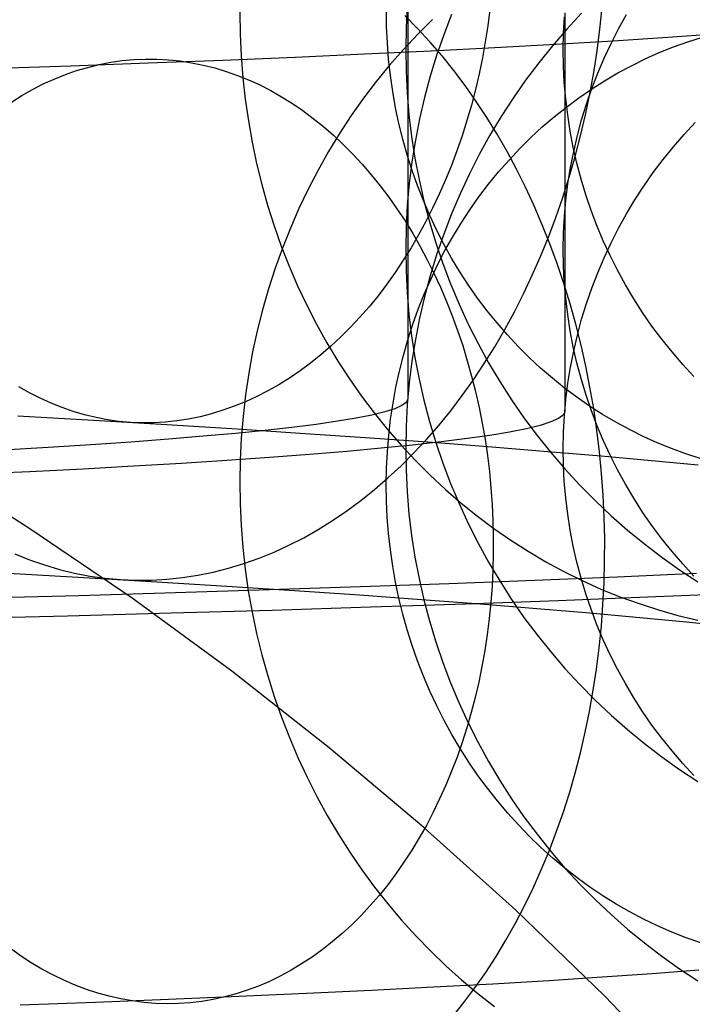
# Model space of a CAD drawing. Header units: millimetres. Extents: x -653 to -103, y 0 to 350.
# Tile 103 of 112: x -199 to -190, y 320 to 333. Entities that reach past the tile are written whole.
import ezdxf

# ---------------------------------------------------------------- set-up
doc = ezdxf.new("R2010")
doc.units = ezdxf.units.MM
doc.layers.add('Level Side Table Ferm Living', color=7, linetype='Continuous', true_color=0x000000)

msp = doc.modelspace()

# ---------------------------------------------------------------- linework, layer by layer
at = {"layer": 'Level Side Table Ferm Living'}
for p, q in [((-193.917, 333.105, 45.963), (-193.932, 332.828, 45.953)), ((-193.912, 333.175, 45.966), (-193.912, 328.108, 177.053)), ((-191.473, 332.806, 13.467), (-191.443, 333.082, 13.454)), ((-196.041, 333.021, 34.913), (-196.038, 332.744, 34.899)), ((-194.179, 332.84, 34.167), (-194.182, 333.048, 34.178)), ((-193.788, 332.817, 207.407), (-193.95, 332.98, 207.251)), ((-193.355, 332.995, 111.6), (-193.454, 332.736, 111.59)), ((-192.868, 333.055, 14.878), (-192.895, 332.849, 14.893)), ((-191.933, 332.755, 45.95), (-191.922, 332.963, 45.958)), ((-191.918, 333.014, 45.96), (-191.918, 327.948, 177.047)), ((-191.704, 333.009, 177.242), (-191.893, 332.805, 177.235)), ((-191.237, 332.812, 111.593), (-191.136, 332.995, 111.6)), ((-194.17, 332.632, 34.154), (-194.179, 332.84, 34.167)), ((-193.932, 332.828, 45.953), (-193.937, 332.551, 45.942)), ((-193.596, 332.931, 189.26), (-193.785, 332.744, 189.178)), ((-192.895, 332.849, 14.893), (-192.927, 332.644, 14.913)), ((-196.038, 332.744, 34.899), (-196.025, 332.467, 34.881)), ((-193.785, 332.744, 189.178), (-193.967, 332.55, 189.099)), ((-193.63, 332.646, 207.558), (-193.788, 332.817, 207.407)), ((-193.454, 332.736, 111.59), (-193.545, 332.474, 111.58)), ((-191.893, 332.805, 177.235), (-192.074, 332.596, 177.226)), ((-191.937, 332.547, 45.942), (-191.933, 332.755, 45.95)), ((-191.509, 332.531, 13.487), (-191.473, 332.806, 13.467)), ((-191.331, 332.627, 111.586), (-191.237, 332.812, 111.593)), ((-190.612, 332.701, 196.485), (-191.304, 332.656, 197.636)), ((-189.961, 332.746, 195.311), (-190.612, 332.701, 196.485)), ((-190.355, 332.647, 190.534), (-190.17, 332.706, 190.609)), ((-194.154, 332.425, 34.138), (-194.17, 332.632, 34.154)), ((-193.476, 332.468, 207.705), (-193.63, 332.646, 207.558)), ((-192.927, 332.644, 14.913), (-192.964, 332.441, 14.937)), ((-192.035, 332.613, 198.761), (-192.806, 332.57, 199.861)), ((-192.074, 332.596, 177.226), (-192.249, 332.38, 177.218)), ((-191.304, 332.656, 197.636), (-192.035, 332.613, 198.761)), ((-191.419, 332.438, 111.579), (-191.331, 332.627, 111.586)), ((-190.718, 332.509, 190.384), (-190.537, 332.581, 190.459)), ((-190.537, 332.581, 190.459), (-190.355, 332.647, 190.534)), ((-196.025, 332.467, 34.881), (-196.004, 332.191, 34.859)), ((-194.459, 332.488, 201.976), (-195.34, 332.449, 202.989)), ((-193.614, 332.529, 200.933), (-194.459, 332.488, 201.976)), ((-193.967, 332.55, 189.099), (-194.142, 332.35, 189.021)), ((-193.937, 332.551, 45.942), (-193.933, 332.273, 45.931)), ((-193.545, 332.474, 111.58), (-193.626, 332.209, 111.57)), ((-192.806, 332.57, 199.861), (-193.614, 332.529, 200.933)), ((-193.327, 332.282, 207.848), (-193.476, 332.468, 207.705)), ((-191.934, 332.339, 45.934), (-191.937, 332.547, 45.942)), ((-191.551, 332.258, 13.513), (-191.509, 332.531, 13.487)), ((-190.896, 332.429, 190.311), (-190.718, 332.509, 190.384)), ((-198.189, 332.339, 205.835), (-199.202, 332.305, 206.715)), ((-197.206, 332.375, 204.919), (-198.189, 332.339, 205.835)), ((-197.972, 332.322, 203.201), (-197.827, 332.358, 203.347)), ((-197.827, 332.358, 203.347), (-197.682, 332.386, 203.493)), ((-197.682, 332.386, 203.493), (-197.536, 332.407, 203.64)), ((-197.536, 332.407, 203.64), (-197.389, 332.42, 203.788)), ((-197.389, 332.42, 203.788), (-197.242, 332.427, 203.935)), ((-197.242, 332.427, 203.935), (-197.095, 332.426, 204.082)), ((-196.256, 332.411, 203.97), (-197.206, 332.375, 204.919)), ((-197.095, 332.426, 204.082), (-196.948, 332.418, 204.229)), ((-196.948, 332.418, 204.229), (-196.801, 332.403, 204.376)), ((-196.801, 332.403, 204.376), (-196.654, 332.381, 204.522)), ((-196.654, 332.381, 204.522), (-196.507, 332.351, 204.667)), ((-196.507, 332.351, 204.667), (-196.362, 332.315, 204.812)), ((-195.34, 332.449, 202.989), (-196.256, 332.411, 203.97)), ((-194.142, 332.35, 189.021), (-194.311, 332.143, 188.946)), ((-194.131, 332.219, 34.119), (-194.154, 332.425, 34.138)), ((-192.964, 332.441, 14.937), (-193.006, 332.239, 14.967)), ((-192.249, 332.38, 177.218), (-192.416, 332.158, 177.209)), ((-191.924, 332.131, 45.926), (-191.934, 332.339, 45.934)), ((-191.5, 332.247, 111.571), (-191.419, 332.438, 111.579)), ((-191.243, 332.251, 190.166), (-191.071, 332.343, 190.238)), ((-191.071, 332.343, 190.238), (-190.896, 332.429, 190.311)), ((-198.398, 332.174, 202.769), (-198.257, 332.231, 202.912)), ((-198.257, 332.231, 202.912), (-198.115, 332.28, 203.056)), ((-198.115, 332.28, 203.056), (-197.972, 332.322, 203.201)), ((-196.362, 332.315, 204.812), (-196.217, 332.271, 204.955)), ((-196.217, 332.271, 204.955), (-196.073, 332.22, 205.097)), ((-196.073, 332.22, 205.097), (-195.931, 332.162, 205.237)), ((-194.101, 332.014, 34.098), (-194.131, 332.219, 34.119)), ((-193.933, 332.273, 45.931), (-193.919, 331.996, 45.92)), ((-193.626, 332.209, 111.57), (-193.698, 331.941, 111.56)), ((-193.182, 332.09, 207.985), (-193.327, 332.282, 207.848)), ((-193.006, 332.239, 14.967), (-193.053, 332.039, 15.002)), ((-191.601, 331.987, 13.546), (-191.551, 332.258, 13.513)), ((-191.575, 332.052, 111.564), (-191.5, 332.247, 111.571)), ((-191.412, 332.152, 190.095), (-191.243, 332.251, 190.166)), ((-198.674, 332.041, 202.487), (-198.537, 332.111, 202.627)), ((-198.537, 332.111, 202.627), (-198.398, 332.174, 202.769)), ((-196.004, 332.191, 34.859), (-195.974, 331.916, 34.835)), ((-195.931, 332.162, 205.237), (-195.79, 332.098, 205.376)), ((-195.79, 332.098, 205.376), (-195.65, 332.026, 205.513)), ((-194.311, 332.143, 188.946), (-194.474, 331.929, 188.874)), ((-193.041, 331.89, 208.118), (-193.182, 332.09, 207.985)), ((-192.416, 332.158, 177.209), (-192.575, 331.93, 177.201)), ((-191.906, 331.923, 45.918), (-191.924, 332.131, 45.926)), ((-191.578, 332.046, 190.026), (-191.412, 332.152, 190.095)), ((-198.942, 331.88, 202.212), (-198.809, 331.964, 202.349)), ((-198.809, 331.964, 202.349), (-198.674, 332.041, 202.487)), ((-195.65, 332.026, 205.513), (-195.512, 331.948, 205.648)), ((-194.065, 331.81, 34.074), (-194.101, 332.014, 34.098)), ((-193.919, 331.996, 45.92), (-193.896, 331.72, 45.91)), ((-193.053, 332.039, 15.002), (-193.104, 331.841, 15.042)), ((-191.74, 331.935, 189.957), (-191.578, 332.046, 190.026)), ((-191.656, 331.718, 13.586), (-191.601, 331.987, 13.546)), ((-191.643, 331.856, 111.556), (-191.575, 332.052, 111.564)), ((-195.974, 331.916, 34.835), (-195.934, 331.642, 34.806)), ((-195.512, 331.948, 205.648), (-195.376, 331.863, 205.781)), ((-195.376, 331.863, 205.781), (-195.242, 331.772, 205.911)), ((-194.474, 331.929, 188.874), (-194.629, 331.71, 188.804)), ((-193.698, 331.941, 111.56), (-193.761, 331.67, 111.549)), ((-193.104, 331.841, 15.042), (-193.161, 331.646, 15.087)), ((-192.906, 331.684, 208.246), (-193.041, 331.89, 208.118)), ((-192.575, 331.93, 177.201), (-192.726, 331.697, 177.192)), ((-191.881, 331.717, 45.91), (-191.906, 331.923, 45.918)), ((-191.898, 331.817, 189.89), (-191.74, 331.935, 189.957)), ((-191.704, 331.657, 111.549), (-191.643, 331.856, 111.556)), ((-195.242, 331.772, 205.911), (-195.11, 331.674, 206.039)), ((-194.629, 331.71, 188.804), (-194.777, 331.484, 188.737)), ((-194.023, 331.608, 34.047), (-194.065, 331.81, 34.074)), ((-193.896, 331.72, 45.91), (-193.863, 331.444, 45.899)), ((-192.053, 331.694, 189.824), (-191.898, 331.817, 189.89)), ((-191.849, 331.511, 45.902), (-191.881, 331.717, 45.91)), ((-191.719, 331.451, 13.633), (-191.656, 331.718, 13.586)), ((-195.934, 331.642, 34.806), (-195.886, 331.371, 34.774)), ((-195.11, 331.674, 206.039), (-194.981, 331.57, 206.165)), ((-193.974, 331.408, 34.019), (-194.023, 331.608, 34.047)), ((-193.761, 331.67, 111.549), (-193.814, 331.398, 111.539)), ((-193.161, 331.646, 15.087), (-193.222, 331.453, 15.137)), ((-192.775, 331.472, 208.368), (-192.906, 331.684, 208.246)), ((-192.726, 331.697, 177.192), (-192.869, 331.459, 177.182)), ((-192.203, 331.565, 189.76), (-192.053, 331.694, 189.824)), ((-191.758, 331.456, 111.541), (-191.704, 331.657, 111.549)), ((-190.404, 331.471, 177.183), (-190.262, 331.623, 177.189)), ((-194.981, 331.57, 206.165), (-194.854, 331.459, 206.288)), ((-194.777, 331.484, 188.737), (-194.917, 331.254, 188.672)), ((-194.854, 331.459, 206.288), (-194.729, 331.343, 206.408)), ((-193.222, 331.453, 15.137), (-193.287, 331.263, 15.191)), ((-192.869, 331.459, 177.182), (-193.003, 331.217, 177.173)), ((-192.65, 331.253, 208.485), (-192.775, 331.472, 208.368)), ((-192.348, 331.43, 189.697), (-192.203, 331.565, 189.76)), ((-191.81, 331.307, 45.894), (-191.849, 331.511, 45.902)), ((-191.805, 331.253, 111.533), (-191.758, 331.456, 111.541)), ((-191.788, 331.188, 13.686), (-191.719, 331.451, 13.633)), ((-190.54, 331.314, 177.177), (-190.404, 331.471, 177.183)), ((-195.886, 331.371, 34.774), (-195.829, 331.101, 34.739)), ((-194.729, 331.343, 206.408), (-194.608, 331.22, 206.525)), ((-193.918, 331.21, 33.987), (-193.974, 331.408, 34.019)), ((-193.863, 331.444, 45.899), (-193.82, 331.17, 45.888)), ((-193.814, 331.398, 111.539), (-193.858, 331.124, 111.528)), ((-192.49, 331.29, 189.635), (-192.348, 331.43, 189.697)), ((-194.917, 331.254, 188.672), (-195.05, 331.018, 188.61)), ((-194.608, 331.22, 206.525), (-194.489, 331.092, 206.638)), ((-193.856, 331.014, 33.954), (-193.918, 331.21, 33.987)), ((-193.287, 331.263, 15.191), (-193.358, 331.076, 15.25)), ((-193.003, 331.217, 177.173), (-193.129, 330.969, 177.164)), ((-192.53, 331.029, 208.597), (-192.65, 331.253, 208.485)), ((-192.626, 331.145, 189.575), (-192.49, 331.29, 189.635)), ((-191.845, 331.049, 111.525), (-191.805, 331.253, 111.533)), ((-191.764, 331.104, 45.886), (-191.81, 331.307, 45.894)), ((-190.671, 331.152, 177.171), (-190.54, 331.314, 177.177)), ((-195.829, 331.101, 34.739), (-195.764, 330.834, 34.701)), ((-194.489, 331.092, 206.638), (-194.374, 330.958, 206.748)), ((-193.858, 331.124, 111.528), (-193.892, 330.849, 111.517)), ((-193.82, 331.17, 45.888), (-193.768, 330.898, 45.878)), ((-193.358, 331.076, 15.25), (-193.432, 330.892, 15.314)), ((-192.758, 330.994, 189.517), (-192.626, 331.145, 189.575)), ((-191.863, 330.927, 13.746), (-191.788, 331.188, 13.686)), ((-191.711, 330.902, 45.878), (-191.764, 331.104, 45.886)), ((-190.796, 330.985, 177.164), (-190.671, 331.152, 177.171)), ((-195.05, 331.018, 188.61), (-195.175, 330.777, 188.552)), ((-194.374, 330.958, 206.748), (-194.262, 330.819, 206.855)), ((-193.787, 330.82, 33.917), (-193.856, 331.014, 33.954)), ((-193.129, 330.969, 177.164), (-193.246, 330.718, 177.154)), ((-192.885, 330.839, 189.461), (-192.758, 330.994, 189.517)), ((-192.416, 330.799, 208.702), (-192.53, 331.029, 208.597)), ((-191.878, 330.843, 111.517), (-191.845, 331.049, 111.525)), ((-190.915, 330.815, 177.158), (-190.796, 330.985, 177.164)), ((-195.764, 330.834, 34.701), (-195.69, 330.57, 34.659)), ((-193.892, 330.849, 111.517), (-193.917, 330.572, 111.507)), ((-193.768, 330.898, 45.878), (-193.706, 330.627, 45.867)), ((-193.432, 330.892, 15.314), (-193.511, 330.712, 15.382)), ((-193.007, 330.679, 189.407), (-192.885, 330.839, 189.461)), ((-191.944, 330.67, 13.812), (-191.863, 330.927, 13.746)), ((-191.904, 330.637, 111.509), (-191.878, 330.843, 111.517)), ((-191.651, 330.703, 45.87), (-191.711, 330.902, 45.878)), ((-195.175, 330.777, 188.552), (-195.292, 330.531, 188.496)), ((-194.262, 330.819, 206.855), (-194.153, 330.675, 206.959)), ((-193.713, 330.63, 33.879), (-193.787, 330.82, 33.917)), ((-193.511, 330.712, 15.382), (-193.595, 330.536, 15.455)), ((-193.246, 330.718, 177.154), (-193.355, 330.462, 177.144)), ((-192.307, 330.564, 208.802), (-192.416, 330.799, 208.702)), ((-191.584, 330.506, 45.863), (-191.651, 330.703, 45.87)), ((-191.029, 330.64, 177.151), (-190.915, 330.815, 177.158)), ((-194.153, 330.675, 206.959), (-194.048, 330.525, 207.058)), ((-193.632, 330.442, 33.838), (-193.713, 330.63, 33.879)), ((-193.706, 330.627, 45.867), (-193.636, 330.359, 45.857)), ((-193.123, 330.514, 189.354), (-193.007, 330.679, 189.407)), ((-192.032, 330.417, 13.884), (-191.944, 330.67, 13.812)), ((-191.922, 330.429, 111.501), (-191.904, 330.637, 111.509)), ((-191.136, 330.461, 177.144), (-191.029, 330.64, 177.151)), ((-195.69, 330.57, 34.659), (-195.607, 330.309, 34.614)), ((-195.292, 330.531, 188.496), (-195.401, 330.282, 188.443)), ((-194.048, 330.525, 207.058), (-193.946, 330.371, 207.154)), ((-193.917, 330.572, 111.507), (-193.932, 330.295, 111.496)), ((-193.595, 330.536, 15.455), (-193.682, 330.363, 15.533)), ((-193.355, 330.462, 177.144), (-193.454, 330.203, 177.134)), ((-193.234, 330.345, 189.304), (-193.123, 330.514, 189.354)), ((-192.203, 330.324, 208.896), (-192.307, 330.564, 208.802)), ((-191.51, 330.312, 45.855), (-191.584, 330.506, 45.863)), ((-191.237, 330.279, 177.137), (-191.136, 330.461, 177.144)), ((-193.946, 330.371, 207.154), (-193.848, 330.211, 207.246)), ((-193.682, 330.363, 15.533), (-193.774, 330.195, 15.614)), ((-193.636, 330.359, 45.857), (-193.555, 330.093, 45.847)), ((-193.545, 330.258, 33.795), (-193.632, 330.442, 33.838)), ((-193.339, 330.172, 189.255), (-193.234, 330.345, 189.304)), ((-192.126, 330.167, 13.963), (-192.032, 330.417, 13.884)), ((-191.933, 330.222, 111.493), (-191.922, 330.429, 111.501)), ((-195.607, 330.309, 34.614), (-195.516, 330.051, 34.566)), ((-195.401, 330.282, 188.443), (-195.502, 330.028, 188.393)), ((-193.932, 330.295, 111.496), (-193.937, 330.018, 111.485)), ((-193.848, 330.211, 207.246), (-193.754, 330.047, 207.333)), ((-193.452, 330.077, 33.75), (-193.545, 330.258, 33.795)), ((-193.454, 330.203, 177.134), (-193.545, 329.941, 177.124)), ((-192.106, 330.079, 208.984), (-192.203, 330.324, 208.896)), ((-191.937, 330.014, 111.485), (-191.933, 330.222, 111.493)), ((-191.43, 330.12, 45.848), (-191.51, 330.312, 45.855)), ((-191.331, 330.094, 177.13), (-191.237, 330.279, 177.137)), ((-193.774, 330.195, 15.614), (-193.869, 330.031, 15.7)), ((-193.555, 330.093, 45.847), (-193.466, 329.83, 45.837)), ((-193.354, 329.9, 33.702), (-193.452, 330.077, 33.75)), ((-193.439, 329.995, 189.209), (-193.339, 330.172, 189.255)), ((-192.225, 329.922, 14.048), (-192.126, 330.167, 13.963)), ((-192.015, 329.83, 209.066), (-192.106, 330.079, 208.984)), ((-191.342, 329.931, 45.841), (-191.43, 330.12, 45.848)), ((-191.419, 329.905, 177.122), (-191.331, 330.094, 177.13)), ((-195.502, 330.028, 188.393), (-195.594, 329.77, 188.346)), ((-195.516, 330.051, 34.566), (-195.416, 329.797, 34.514)), ((-193.869, 330.031, 15.7), (-193.969, 329.872, 15.79)), ((-193.937, 330.018, 111.485), (-193.933, 329.74, 111.475)), ((-193.754, 330.047, 207.333), (-193.664, 329.879, 207.417)), ((-193.533, 329.814, 189.165), (-193.439, 329.995, 189.209)), ((-191.934, 329.805, 111.477), (-191.937, 330.014, 111.485)), ((-193.969, 329.872, 15.79), (-194.072, 329.717, 15.884)), ((-193.664, 329.879, 207.417), (-193.579, 329.707, 207.496)), ((-193.545, 329.941, 177.124), (-193.626, 329.676, 177.114)), ((-193.466, 329.83, 45.837), (-193.368, 329.571, 45.827)), ((-193.25, 329.726, 33.653), (-193.354, 329.9, 33.702)), ((-192.33, 329.682, 14.14), (-192.225, 329.922, 14.048)), ((-191.93, 329.577, 209.141), (-192.015, 329.83, 209.066)), ((-191.5, 329.714, 177.115), (-191.419, 329.905, 177.122)), ((-191.249, 329.745, 45.833), (-191.342, 329.931, 45.841)), ((-195.594, 329.77, 188.346), (-195.679, 329.509, 188.303)), ((-195.416, 329.797, 34.514), (-195.309, 329.547, 34.46)), ((-194.072, 329.717, 15.884), (-194.178, 329.567, 15.981)), ((-193.933, 329.74, 111.475), (-193.919, 329.463, 111.464)), ((-193.62, 329.63, 189.123), (-193.533, 329.814, 189.165)), ((-193.579, 329.707, 207.496), (-193.497, 329.53, 207.571)), ((-193.14, 329.557, 33.602), (-193.25, 329.726, 33.653)), ((-191.924, 329.598, 111.469), (-191.934, 329.805, 111.477)), ((-191.575, 329.519, 177.108), (-191.5, 329.714, 177.115)), ((-191.149, 329.562, 45.826), (-191.249, 329.745, 45.833)), ((-193.702, 329.443, 189.083), (-193.62, 329.63, 189.123)), ((-193.626, 329.676, 177.114), (-193.698, 329.408, 177.103)), ((-192.442, 329.447, 14.237), (-192.33, 329.682, 14.14)), ((-191.851, 329.32, 209.211), (-191.93, 329.577, 209.141)), ((-191.906, 329.39, 111.461), (-191.924, 329.598, 111.469)), ((-195.679, 329.509, 188.303), (-195.754, 329.245, 188.263)), ((-195.309, 329.547, 34.46), (-195.193, 329.301, 34.403)), ((-194.178, 329.567, 15.981), (-194.288, 329.422, 16.083)), ((-193.919, 329.463, 111.464), (-193.896, 329.187, 111.453)), ((-193.497, 329.53, 207.571), (-193.419, 329.35, 207.642)), ((-193.368, 329.571, 45.827), (-193.26, 329.315, 45.817)), ((-193.024, 329.392, 33.548), (-193.14, 329.557, 33.602)), ((-191.643, 329.323, 177.1), (-191.575, 329.519, 177.108)), ((-191.042, 329.383, 45.819), (-191.149, 329.562, 45.826)), ((-194.288, 329.422, 16.083), (-194.402, 329.283, 16.188)), ((-193.778, 329.253, 189.046), (-193.702, 329.443, 189.083)), ((-193.698, 329.408, 177.103), (-193.761, 329.137, 177.093)), ((-193.419, 329.35, 207.642), (-193.346, 329.167, 207.708)), ((-192.903, 329.232, 33.493), (-193.024, 329.392, 33.548)), ((-192.558, 329.217, 14.34), (-192.442, 329.447, 14.237)), ((-191.881, 329.184, 111.453), (-191.906, 329.39, 111.461)), ((-190.93, 329.208, 45.813), (-191.042, 329.383, 45.819)), ((-195.754, 329.245, 188.263), (-195.821, 328.978, 188.226)), ((-195.193, 329.301, 34.403), (-195.069, 329.06, 34.342)), ((-194.402, 329.283, 16.188), (-194.518, 329.149, 16.297)), ((-193.847, 329.059, 189.011), (-193.778, 329.253, 189.046)), ((-193.26, 329.315, 45.817), (-193.144, 329.063, 45.807)), ((-192.777, 329.076, 33.436), (-192.903, 329.232, 33.493)), ((-192.68, 328.993, 14.449), (-192.558, 329.217, 14.34)), ((-191.778, 329.059, 209.273), (-191.851, 329.32, 209.211)), ((-191.704, 329.124, 177.092), (-191.643, 329.323, 177.1)), ((-190.811, 329.037, 45.806), (-190.93, 329.208, 45.813)), ((-194.518, 329.149, 16.297), (-194.638, 329.021, 16.409)), ((-193.896, 329.187, 111.453), (-193.863, 328.911, 111.443)), ((-193.761, 329.137, 177.093), (-193.814, 328.865, 177.082)), ((-193.346, 329.167, 207.708), (-193.278, 328.98, 207.769)), ((-192.646, 328.925, 33.377), (-192.777, 329.076, 33.436)), ((-191.849, 328.978, 111.445), (-191.881, 329.184, 111.453)), ((-191.758, 328.923, 177.084), (-191.704, 329.124, 177.092)), ((-195.821, 328.978, 188.226), (-195.88, 328.708, 188.192)), ((-195.069, 329.06, 34.342), (-194.938, 328.823, 34.279)), ((-194.638, 329.021, 16.409), (-194.761, 328.898, 16.524)), ((-193.91, 328.864, 188.979), (-193.847, 329.059, 189.011)), ((-193.278, 328.98, 207.769), (-193.214, 328.79, 207.826)), ((-193.144, 329.063, 45.807), (-193.019, 328.815, 45.797)), ((-192.808, 328.774, 14.563), (-192.68, 328.993, 14.449)), ((-191.81, 328.774, 111.437), (-191.849, 328.978, 111.445)), ((-191.711, 328.795, 209.33), (-191.778, 329.059, 209.273)), ((-190.687, 328.87, 45.8), (-190.811, 329.037, 45.806)), ((-194.761, 328.898, 16.524), (-194.886, 328.781, 16.643)), ((-193.967, 328.665, 188.948), (-193.91, 328.864, 188.979)), ((-193.863, 328.911, 111.443), (-193.82, 328.637, 111.432)), ((-193.814, 328.865, 177.082), (-193.858, 328.591, 177.072)), ((-192.511, 328.779, 33.316), (-192.646, 328.925, 33.377)), ((-191.805, 328.72, 177.077), (-191.758, 328.923, 177.084)), ((-190.557, 328.708, 45.793), (-190.687, 328.87, 45.8)), ((-195.88, 328.708, 188.192), (-195.929, 328.437, 188.162)), ((-194.886, 328.781, 16.643), (-195.014, 328.671, 16.764)), ((-194.938, 328.823, 34.279), (-194.799, 328.592, 34.213)), ((-193.214, 328.79, 207.826), (-193.155, 328.597, 207.877)), ((-193.019, 328.815, 45.797), (-192.886, 328.572, 45.788)), ((-192.94, 328.561, 14.683), (-192.808, 328.774, 14.563)), ((-192.37, 328.639, 33.254), (-192.511, 328.779, 33.316)), ((-191.845, 328.516, 177.069), (-191.805, 328.72, 177.077)), ((-191.764, 328.571, 111.429), (-191.81, 328.774, 111.437)), ((-191.651, 328.529, 209.379), (-191.711, 328.795, 209.33)), ((-190.421, 328.55, 45.787), (-190.557, 328.708, 45.793)), ((-195.014, 328.671, 16.764), (-195.145, 328.566, 16.889)), ((-194.799, 328.592, 34.213), (-194.652, 328.367, 34.145)), ((-194.017, 328.465, 188.921), (-193.967, 328.665, 188.948)), ((-193.858, 328.591, 177.072), (-193.892, 328.316, 177.061)), ((-193.82, 328.637, 111.432), (-193.768, 328.364, 111.421)), ((-193.155, 328.597, 207.877), (-193.1, 328.402, 207.925)), ((-192.225, 328.504, 33.19), (-192.37, 328.639, 33.254)), ((-195.277, 328.468, 17.016), (-195.412, 328.376, 17.145)), ((-195.145, 328.566, 16.889), (-195.277, 328.468, 17.016)), ((-194.061, 328.263, 188.896), (-194.017, 328.465, 188.921)), ((-193.077, 328.355, 14.808), (-192.94, 328.561, 14.683)), ((-192.886, 328.572, 45.788), (-192.744, 328.333, 45.779)), ((-192.076, 328.374, 33.125), (-192.225, 328.504, 33.19)), ((-191.878, 328.31, 177.061), (-191.845, 328.516, 177.069)), ((-191.711, 328.369, 111.422), (-191.764, 328.571, 111.429)), ((-191.598, 328.26, 209.422), (-191.651, 328.529, 209.379)), ((-190.28, 328.397, 45.781), (-190.421, 328.55, 45.787)), ((-195.929, 328.437, 188.162), (-195.97, 328.163, 188.136)), ((-195.412, 328.376, 17.145), (-195.549, 328.291, 17.277)), ((-194.652, 328.367, 34.145), (-194.498, 328.147, 34.073)), ((-193.768, 328.364, 111.421), (-193.706, 328.094, 111.411)), ((-193.22, 328.155, 14.938), (-193.077, 328.355, 14.808)), ((-193.1, 328.402, 207.925), (-193.05, 328.204, 207.967)), ((-192.744, 328.333, 45.779), (-192.594, 328.1, 45.77)), ((-191.922, 328.25, 33.058), (-192.076, 328.374, 33.125)), ((-191.651, 328.17, 111.414), (-191.711, 328.369, 111.422)), ((-198.712, 328.19, 20.436), (-198.847, 328.267, 20.575)), ((-195.688, 328.213, 17.411), (-195.828, 328.141, 17.547)), ((-195.549, 328.291, 17.277), (-195.688, 328.213, 17.411)), ((-194.098, 328.059, 188.873), (-194.061, 328.263, 188.896)), ((-193.892, 328.316, 177.061), (-193.917, 328.039, 177.05)), ((-193.05, 328.204, 207.967), (-193.005, 328.004, 208.004)), ((-191.764, 328.132, 32.99), (-191.922, 328.25, 33.058)), ((-191.904, 328.104, 177.053), (-191.878, 328.31, 177.061)), ((-191.551, 327.988, 209.459), (-191.598, 328.26, 209.422)), ((-198.576, 328.12, 20.295), (-198.712, 328.19, 20.436)), ((-198.437, 328.058, 20.153), (-198.576, 328.12, 20.295)), ((-195.97, 328.076, 17.685), (-196.113, 328.018, 17.825)), ((-195.97, 328.163, 188.136), (-196.002, 327.889, 188.112)), ((-195.828, 328.141, 17.547), (-195.97, 328.076, 17.685)), ((-194.498, 328.147, 34.073), (-194.337, 327.933, 34)), ((-193.912, 328.108, 177.053), (-193.93, 328.068, 178.1)), ((-193.706, 328.094, 111.411), (-193.636, 327.826, 111.401)), ((-193.366, 327.962, 15.074), (-193.22, 328.155, 14.938)), ((-192.594, 328.1, 45.77), (-192.436, 327.871, 45.761)), ((-191.922, 327.896, 177.045), (-191.904, 328.104, 177.053)), ((-191.603, 328.021, 32.921), (-191.764, 328.132, 32.99)), ((-191.584, 327.973, 111.406), (-191.651, 328.17, 111.414)), ((-198.297, 328.002, 20.009), (-198.437, 328.058, 20.153)), ((-198.156, 327.953, 19.865), (-198.297, 328.002, 20.009)), ((-198.013, 327.911, 19.719), (-198.156, 327.953, 19.865)), ((-196.257, 327.967, 17.966), (-196.402, 327.922, 18.109)), ((-196.113, 328.018, 17.825), (-196.257, 327.967, 17.966)), ((-194.076, 327.987, 180.189), (-194.204, 327.947, 181.229)), ((-194.129, 327.854, 188.853), (-194.098, 328.059, 188.873)), ((-193.985, 328.028, 179.146), (-194.076, 327.987, 180.189)), ((-193.93, 328.068, 178.1), (-193.985, 328.028, 179.146)), ((-193.917, 328.039, 177.05), (-193.932, 327.762, 177.04)), ((-193.518, 327.776, 15.214), (-193.366, 327.962, 15.074)), ((-193.005, 328.004, 208.004), (-192.965, 327.802, 208.036)), ((-191.438, 327.915, 32.851), (-191.603, 328.021, 32.921)), ((-191.51, 327.778, 111.399), (-191.584, 327.973, 111.406)), ((-191.511, 327.715, 209.488), (-191.551, 327.988, 209.459)), ((-198.859, 327.896, 17.777), (-197.899, 327.842, 18.672)), ((-197.868, 327.876, 19.573), (-198.013, 327.911, 19.719)), ((-197.899, 327.842, 18.672), (-196.971, 327.786, 19.599)), ((-197.723, 327.848, 19.426), (-197.868, 327.876, 19.573)), ((-197.577, 327.827, 19.279), (-197.723, 327.848, 19.426)), ((-197.431, 327.814, 19.132), (-197.577, 327.827, 19.279)), ((-196.842, 327.833, 18.543), (-196.989, 327.817, 18.69)), ((-196.695, 327.856, 18.398), (-196.842, 327.833, 18.543)), ((-196.548, 327.885, 18.253), (-196.695, 327.856, 18.398)), ((-196.402, 327.922, 18.109), (-196.548, 327.885, 18.253)), ((-196.002, 327.889, 188.112), (-196.025, 327.613, 188.093)), ((-194.804, 327.828, 184.311), (-195.075, 327.789, 185.323)), ((-194.568, 327.867, 183.291), (-194.804, 327.828, 184.311)), ((-194.368, 327.907, 182.263), (-194.568, 327.867, 183.291)), ((-194.204, 327.947, 181.229), (-194.368, 327.907, 182.263)), ((-194.337, 327.933, 34), (-194.169, 327.725, 33.923)), ((-194.153, 327.648, 188.836), (-194.129, 327.854, 188.853)), ((-193.636, 327.826, 111.401), (-193.555, 327.56, 111.39)), ((-192.436, 327.871, 45.761), (-192.27, 327.649, 45.752)), ((-191.996, 327.862, 179.279), (-192.093, 327.819, 180.391)), ((-191.938, 327.905, 178.163), (-191.996, 327.862, 179.279)), ((-191.918, 327.948, 177.047), (-191.938, 327.905, 178.163)), ((-191.933, 327.689, 177.037), (-191.922, 327.896, 177.045)), ((-191.269, 327.815, 32.779), (-191.438, 327.915, 32.851)), ((-197.284, 327.808, 18.984), (-197.431, 327.814, 19.132)), ((-197.137, 327.809, 18.837), (-197.284, 327.808, 18.984)), ((-196.989, 327.817, 18.69), (-197.137, 327.809, 18.837)), ((-196.971, 327.786, 19.599), (-196.076, 327.731, 20.559)), ((-195.722, 327.712, 187.315), (-196.098, 327.674, 188.292)), ((-196.076, 327.731, 20.559), (-195.215, 327.674, 21.549)), ((-195.381, 327.75, 186.325), (-195.722, 327.712, 187.315)), ((-195.075, 327.789, 185.323), (-195.381, 327.75, 186.325)), ((-194.169, 327.725, 33.923), (-193.995, 327.524, 33.845)), ((-193.932, 327.762, 177.04), (-193.937, 327.485, 177.029)), ((-193.673, 327.598, 15.359), (-193.518, 327.776, 15.214)), ((-192.965, 327.802, 208.036), (-192.93, 327.599, 208.064)), ((-192.405, 327.733, 182.603), (-192.618, 327.691, 183.699)), ((-192.23, 327.776, 181.5), (-192.405, 327.733, 182.603)), ((-192.093, 327.819, 180.391), (-192.23, 327.776, 181.5)), ((-191.477, 327.441, 209.511), (-191.511, 327.715, 209.488)), ((-191.43, 327.587, 111.391), (-191.51, 327.778, 111.399)), ((-191.098, 327.722, 32.707), (-191.269, 327.815, 32.779)), ((-190.923, 327.636, 32.634), (-191.098, 327.722, 32.707)), ((-196.95, 327.6, 190.206), (-197.426, 327.564, 191.139)), ((-196.507, 327.637, 189.256), (-196.95, 327.6, 190.206)), ((-196.098, 327.674, 188.292), (-196.507, 327.637, 189.256)), ((-196.025, 327.613, 188.093), (-196.039, 327.336, 188.076)), ((-195.215, 327.674, 21.549), (-194.389, 327.618, 22.568)), ((-194.389, 327.618, 22.568), (-193.599, 327.561, 23.616)), ((-194.17, 327.441, 188.821), (-194.153, 327.648, 188.836)), ((-193.833, 327.427, 15.509), (-193.673, 327.598, 15.359)), ((-193.158, 327.607, 185.866), (-193.485, 327.566, 186.934)), ((-192.869, 327.649, 184.787), (-193.158, 327.607, 185.866)), ((-192.93, 327.599, 208.064), (-192.9, 327.394, 208.086)), ((-192.618, 327.691, 183.699), (-192.869, 327.649, 184.787)), ((-192.27, 327.649, 45.752), (-192.097, 327.432, 45.744)), ((-191.937, 327.48, 177.029), (-191.933, 327.689, 177.037)), ((-191.342, 327.397, 111.384), (-191.43, 327.587, 111.391)), ((-190.745, 327.556, 32.56), (-190.923, 327.636, 32.634)), ((-198.474, 327.494, 192.952), (-199.045, 327.46, 193.831)), ((-197.934, 327.529, 192.055), (-198.474, 327.494, 192.952)), ((-197.426, 327.564, 191.139), (-197.934, 327.529, 192.055)), ((-194.25, 327.485, 189.032), (-194.686, 327.445, 190.061)), ((-193.849, 327.525, 187.99), (-194.25, 327.485, 189.032)), ((-193.995, 327.524, 33.845), (-193.813, 327.33, 33.764)), ((-193.937, 327.485, 177.029), (-193.933, 327.207, 177.018)), ((-193.485, 327.566, 186.934), (-193.849, 327.525, 187.99)), ((-193.599, 327.561, 23.616), (-192.846, 327.504, 24.691)), ((-193.555, 327.56, 111.39), (-193.466, 327.297, 111.38)), ((-192.846, 327.504, 24.691), (-192.132, 327.446, 25.791)), ((-191.934, 327.272, 177.021), (-191.937, 327.48, 177.029)), ((-190.565, 327.482, 32.485), (-190.745, 327.556, 32.56)), ((-190.383, 327.416, 32.409), (-190.565, 327.482, 32.485)), ((-196.208, 327.33, 193.045), (-196.783, 327.293, 194.002)), ((-195.666, 327.368, 192.068), (-196.208, 327.33, 193.045)), ((-196.039, 327.336, 188.076), (-196.044, 327.058, 188.064)), ((-195.159, 327.406, 191.073), (-195.666, 327.368, 192.068)), ((-194.686, 327.445, 190.061), (-195.159, 327.406, 191.073)), ((-194.18, 327.234, 188.809), (-194.17, 327.441, 188.821)), ((-193.996, 327.263, 15.662), (-193.833, 327.427, 15.509)), ((-193.813, 327.33, 33.764), (-193.626, 327.142, 33.681)), ((-192.9, 327.394, 208.086), (-192.875, 327.188, 208.103)), ((-192.132, 327.446, 25.791), (-191.456, 327.389, 26.915)), ((-192.097, 327.432, 45.744), (-191.916, 327.222, 45.736)), ((-191.451, 327.165, 209.527), (-191.477, 327.441, 209.511)), ((-191.456, 327.389, 26.915), (-190.819, 327.331, 28.063)), ((-191.249, 327.212, 111.377), (-191.342, 327.397, 111.384)), ((-190.819, 327.331, 28.063), (-190.224, 327.274, 29.232)), ((-190.198, 327.357, 32.334), (-190.383, 327.416, 32.409)), ((-198.709, 326.464, 223), (-200.037, 327.303, 223)), ((-198.709, 326.464, 225), (-200.037, 327.303, 225)), ((-198.709, 326.464, 224), (-200.037, 327.303, 224)), ((-198.033, 327.221, 195.853), (-198.706, 327.187, 196.745)), ((-197.392, 327.257, 194.938), (-198.033, 327.221, 195.853)), ((-196.783, 327.293, 194.002), (-197.392, 327.257, 194.938)), ((-194.184, 327.026, 188.799), (-194.18, 327.234, 188.809)), ((-194.164, 327.108, 15.82), (-193.996, 327.263, 15.662)), ((-193.933, 327.207, 177.018), (-193.919, 326.93, 177.007)), ((-193.466, 327.297, 111.38), (-193.368, 327.038, 111.37)), ((-191.924, 327.064, 177.013), (-191.934, 327.272, 177.021)), ((-191.916, 327.222, 45.736), (-191.728, 327.017, 45.728)), ((-191.149, 327.029, 111.37), (-191.249, 327.212, 111.377)), ((-198.706, 327.187, 196.745), (-199.409, 327.153, 197.613)), ((-194.334, 326.96, 15.982), (-194.164, 327.108, 15.82)), ((-193.626, 327.142, 33.681), (-193.433, 326.962, 33.596)), ((-192.875, 327.188, 208.103), (-192.855, 326.981, 208.115)), ((-191.431, 326.888, 209.537), (-191.451, 327.165, 209.527)), ((-196.044, 327.058, 188.064), (-196.04, 326.781, 188.054)), ((-194.508, 326.821, 16.148), (-194.334, 326.96, 15.982)), ((-194.181, 326.817, 188.792), (-194.184, 327.026, 188.799)), ((-193.433, 326.962, 33.596), (-193.233, 326.789, 33.509)), ((-193.368, 327.038, 111.37), (-193.26, 326.782, 111.36)), ((-192.855, 326.981, 208.115), (-192.84, 326.773, 208.122)), ((-191.906, 326.857, 177.005), (-191.924, 327.064, 177.013)), ((-191.728, 327.017, 45.728), (-191.532, 326.82, 45.72)), ((-191.042, 326.85, 111.363), (-191.149, 327.029, 111.37)), ((-193.919, 326.93, 177.007), (-193.896, 326.654, 176.997)), ((-191.881, 326.65, 176.997), (-191.906, 326.857, 177.005)), ((-191.417, 326.61, 209.539), (-191.431, 326.888, 209.537)), ((-190.93, 326.675, 111.356), (-191.042, 326.85, 111.363)), ((-196.04, 326.781, 188.054), (-196.027, 326.503, 188.049)), ((-194.685, 326.69, 16.317), (-194.508, 326.821, 16.148)), ((-194.171, 326.609, 188.788), (-194.181, 326.817, 188.792)), ((-193.26, 326.782, 111.36), (-193.144, 326.53, 111.351)), ((-193.233, 326.789, 33.509), (-193.028, 326.624, 33.42)), ((-192.84, 326.773, 208.122), (-192.83, 326.565, 208.124)), ((-191.532, 326.82, 45.72), (-191.331, 326.629, 45.713)), ((-194.865, 326.568, 16.49), (-194.685, 326.69, 16.317)), ((-194.155, 326.402, 188.786), (-194.171, 326.609, 188.788)), ((-193.896, 326.654, 176.997), (-193.863, 326.378, 176.986)), ((-193.028, 326.624, 33.42), (-192.818, 326.467, 33.329)), ((-191.849, 326.445, 176.989), (-191.881, 326.65, 176.997)), ((-191.411, 326.333, 209.535), (-191.417, 326.61, 209.539)), ((-191.331, 326.629, 45.713), (-191.122, 326.446, 45.706)), ((-190.811, 326.504, 111.35), (-190.93, 326.675, 111.356)), ((-197.41, 325.581, 223), (-198.709, 326.464, 223)), ((-197.41, 325.581, 225), (-198.709, 326.464, 225)), ((-197.41, 325.581, 224), (-198.709, 326.464, 224)), ((-196.027, 326.503, 188.049), (-196.005, 326.227, 188.047)), ((-195.232, 326.349, 16.845), (-195.047, 326.454, 16.666)), ((-195.047, 326.454, 16.666), (-194.865, 326.568, 16.49)), ((-193.144, 326.53, 111.351), (-193.019, 326.282, 111.341)), ((-192.83, 326.565, 208.124), (-192.825, 326.357, 208.121)), ((-192.818, 326.467, 33.329), (-192.603, 326.318, 33.237)), ((-190.687, 326.337, 111.343), (-190.811, 326.504, 111.35)), ((-195.419, 326.254, 17.026), (-195.232, 326.349, 16.845)), ((-194.132, 326.195, 188.788), (-194.155, 326.402, 188.786)), ((-193.863, 326.378, 176.986), (-193.82, 326.104, 176.976)), ((-192.825, 326.357, 208.121), (-192.825, 326.149, 208.112)), ((-191.81, 326.24, 176.981), (-191.849, 326.445, 176.989)), ((-191.412, 326.055, 209.524), (-191.411, 326.333, 209.535)), ((-191.122, 326.446, 45.706), (-190.908, 326.27, 45.699)), ((-190.557, 326.174, 111.337), (-190.687, 326.337, 111.343)), ((-196.005, 326.227, 188.047), (-195.974, 325.951, 188.048)), ((-195.608, 326.167, 17.21), (-195.419, 326.254, 17.026)), ((-193.019, 326.282, 111.341), (-192.886, 326.039, 111.332)), ((-192.603, 326.318, 33.237), (-192.383, 326.177, 33.143)), ((-191.764, 326.037, 176.973), (-191.81, 326.24, 176.981)), ((-190.908, 326.27, 45.699), (-190.687, 326.101, 45.693)), ((-198.898, 326.143, 20.5), (-198.711, 326.068, 20.309)), ((-195.992, 326.021, 17.585), (-195.799, 326.089, 17.396)), ((-195.799, 326.089, 17.396), (-195.608, 326.167, 17.21)), ((-194.102, 325.989, 188.791), (-194.132, 326.195, 188.788)), ((-193.82, 326.104, 176.976), (-193.768, 325.831, 176.965)), ((-192.825, 326.149, 208.112), (-192.831, 325.941, 208.099)), ((-192.383, 326.177, 33.143), (-192.158, 326.044, 33.048)), ((-190.687, 326.101, 45.693), (-190.461, 325.94, 45.686)), ((-190.421, 326.017, 111.331), (-190.557, 326.174, 111.337)), ((-198.711, 326.068, 20.309), (-198.523, 326.003, 20.116)), ((-198.523, 326.003, 20.116), (-198.332, 325.947, 19.922)), ((-196.38, 325.913, 17.967), (-196.185, 325.963, 17.775)), ((-196.185, 325.963, 17.775), (-195.992, 326.021, 17.585)), ((-195.974, 325.951, 188.048), (-195.935, 325.676, 188.053)), ((-194.066, 325.784, 188.798), (-194.102, 325.989, 188.791)), ((-192.886, 326.039, 111.332), (-192.744, 325.8, 111.322)), ((-192.158, 326.044, 33.048), (-191.929, 325.92, 32.952)), ((-191.711, 325.836, 176.965), (-191.764, 326.037, 176.973)), ((-191.419, 325.778, 209.506), (-191.412, 326.055, 209.524)), ((-190.28, 325.863, 111.325), (-190.421, 326.017, 111.331)), ((-198.98, 325.9, 17.788), (-198.023, 325.845, 18.68)), ((-198.332, 325.947, 19.922), (-198.14, 325.9, 19.727)), ((-198.14, 325.9, 19.727), (-197.946, 325.863, 19.531)), ((-198.023, 325.845, 18.68), (-197.098, 325.79, 19.605)), ((-197.946, 325.863, 19.531), (-197.752, 325.836, 19.335)), ((-197.752, 325.836, 19.335), (-197.557, 325.818, 19.138)), ((-196.968, 325.822, 18.55), (-196.771, 325.843, 18.354)), ((-196.771, 325.843, 18.354), (-196.575, 325.873, 18.16)), ((-196.575, 325.873, 18.16), (-196.38, 325.913, 17.967)), ((-193.768, 325.831, 176.965), (-193.706, 325.561, 176.955)), ((-192.831, 325.941, 208.099), (-192.841, 325.734, 208.08)), ((-191.253, 325.85, 206.417), (-192.3, 325.807, 207.538)), ((-191.929, 325.92, 32.952), (-191.696, 325.805, 32.854)), ((-191.651, 325.637, 176.957), (-191.711, 325.836, 176.965)), ((-190.246, 325.895, 205.259), (-191.253, 325.85, 206.417)), ((-190.461, 325.94, 45.686), (-190.229, 325.787, 45.68)), ((-197.557, 325.818, 19.138), (-197.361, 325.81, 18.942)), ((-197.361, 325.81, 18.942), (-197.164, 325.811, 18.746)), ((-197.164, 325.811, 18.746), (-196.968, 325.822, 18.55)), ((-197.098, 325.79, 19.605), (-196.206, 325.735, 20.561)), ((-196.206, 325.735, 20.561), (-195.347, 325.679, 21.548)), ((-194.509, 325.725, 209.669), (-195.667, 325.686, 210.676)), ((-193.386, 325.765, 208.623), (-194.509, 325.725, 209.669)), ((-194.023, 325.58, 188.807), (-194.066, 325.784, 188.798)), ((-192.3, 325.807, 207.538), (-193.386, 325.765, 208.623)), ((-192.841, 325.734, 208.08), (-192.857, 325.528, 208.057)), ((-192.744, 325.8, 111.322), (-192.594, 325.566, 111.313)), ((-191.696, 325.805, 32.854), (-191.46, 325.698, 32.755)), ((-191.433, 325.502, 209.481), (-191.419, 325.778, 209.506)), ((-198.086, 325.613, 212.564), (-199.344, 325.579, 213.444)), ((-196.86, 325.648, 211.641), (-198.086, 325.613, 212.564)), ((-196.143, 324.653, 223), (-197.41, 325.581, 223)), ((-196.143, 324.653, 225), (-197.41, 325.581, 225)), ((-196.143, 324.653, 224), (-197.41, 325.581, 224)), ((-195.667, 325.686, 210.676), (-196.86, 325.648, 211.641)), ((-195.935, 325.676, 188.053), (-195.886, 325.403, 188.062)), ((-195.347, 325.679, 21.548), (-194.524, 325.622, 22.564)), ((-194.524, 325.622, 22.564), (-193.737, 325.566, 23.609)), ((-193.974, 325.378, 188.819), (-194.023, 325.58, 188.807)), ((-190.866, 325.593, 208.916), (-192.001, 325.549, 210.05)), ((-191.584, 325.44, 176.95), (-191.651, 325.637, 176.957)), ((-191.46, 325.698, 32.755), (-191.22, 325.6, 32.656)), ((-191.22, 325.6, 32.656), (-190.976, 325.512, 32.555)), ((-189.772, 325.639, 207.743), (-190.866, 325.593, 208.916)), ((-194.386, 325.466, 212.195), (-195.633, 325.427, 213.205)), ((-193.175, 325.507, 211.143), (-194.386, 325.466, 212.195)), ((-193.737, 325.566, 23.609), (-192.986, 325.509, 24.68)), ((-193.706, 325.561, 176.955), (-193.636, 325.293, 176.944)), ((-192.001, 325.549, 210.05), (-193.175, 325.507, 211.143)), ((-192.986, 325.509, 24.68), (-192.274, 325.451, 25.777)), ((-192.857, 325.528, 208.057), (-192.878, 325.322, 208.028)), ((-192.594, 325.566, 111.313), (-192.436, 325.338, 111.304)), ((-192.274, 325.451, 25.777), (-191.6, 325.394, 26.898)), ((-191.454, 325.227, 209.45), (-191.433, 325.502, 209.481)), ((-190.976, 325.512, 32.555), (-190.73, 325.432, 32.454)), ((-198.229, 325.355, 215.089), (-199.575, 325.321, 215.963)), ((-196.914, 325.39, 214.17), (-198.229, 325.355, 215.089)), ((-195.633, 325.427, 213.205), (-196.914, 325.39, 214.17)), ((-195.886, 325.403, 188.062), (-195.829, 325.131, 188.074)), ((-193.918, 325.178, 188.833), (-193.974, 325.378, 188.819)), ((-192.436, 325.338, 111.304), (-192.27, 325.116, 111.296)), ((-191.6, 325.394, 26.898), (-190.966, 325.337, 28.041)), ((-191.51, 325.245, 176.942), (-191.584, 325.44, 176.95)), ((-190.966, 325.337, 28.041), (-190.372, 325.279, 29.207)), ((-190.73, 325.432, 32.454), (-190.482, 325.362, 32.352)), ((-190.482, 325.362, 32.352), (-190.231, 325.301, 32.25)), ((-193.636, 325.293, 176.944), (-193.555, 325.027, 176.934)), ((-192.878, 325.322, 208.028), (-192.903, 325.119, 207.994)), ((-191.43, 325.053, 176.935), (-191.51, 325.245, 176.942)), ((-191.481, 324.953, 209.411), (-191.454, 325.227, 209.45)), ((-190.372, 325.279, 29.207), (-189.819, 325.222, 30.392)), ((-195.829, 325.131, 188.074), (-195.763, 324.862, 188.09)), ((-193.855, 324.98, 188.85), (-193.918, 325.178, 188.833)), ((-192.903, 325.119, 207.994), (-192.934, 324.916, 207.956)), ((-192.27, 325.116, 111.296), (-192.097, 324.899, 111.288)), ((-193.787, 324.784, 188.87), (-193.855, 324.98, 188.85)), ((-193.555, 325.027, 176.934), (-193.466, 324.764, 176.924)), ((-191.516, 324.681, 209.366), (-191.481, 324.953, 209.411)), ((-191.342, 324.864, 176.928), (-191.43, 325.053, 176.935)), ((-195.763, 324.862, 188.09), (-195.688, 324.595, 188.109)), ((-192.934, 324.916, 207.956), (-192.97, 324.716, 207.912)), ((-192.097, 324.899, 111.288), (-191.916, 324.689, 111.279)), ((-191.249, 324.679, 176.92), (-191.342, 324.864, 176.928)), ((-193.712, 324.591, 188.892), (-193.787, 324.784, 188.87)), ((-193.466, 324.764, 176.924), (-193.368, 324.505, 176.914)), ((-192.97, 324.716, 207.912), (-193.011, 324.517, 207.864)), ((-194.907, 323.683, 223), (-196.143, 324.653, 223)), ((-194.907, 323.683, 225), (-196.143, 324.653, 225)), ((-194.907, 323.683, 224), (-196.143, 324.653, 224)), ((-195.688, 324.595, 188.109), (-195.605, 324.331, 188.132)), ((-193.631, 324.401, 188.917), (-193.712, 324.591, 188.892)), ((-191.916, 324.689, 111.279), (-191.728, 324.484, 111.271)), ((-191.557, 324.412, 209.315), (-191.516, 324.681, 209.366)), ((-191.149, 324.496, 176.913), (-191.249, 324.679, 176.92)), ((-193.368, 324.505, 176.914), (-193.26, 324.249, 176.904)), ((-193.011, 324.517, 207.864), (-193.056, 324.321, 207.811)), ((-191.728, 324.484, 111.271), (-191.532, 324.287, 111.264)), ((-191.042, 324.317, 176.906), (-191.149, 324.496, 176.913)), ((-195.605, 324.331, 188.132), (-195.514, 324.07, 188.158)), ((-193.544, 324.214, 188.944), (-193.631, 324.401, 188.917)), ((-191.604, 324.144, 209.257), (-191.557, 324.412, 209.315)), ((-193.451, 324.03, 188.974), (-193.544, 324.214, 188.944)), ((-193.26, 324.249, 176.904), (-193.144, 323.997, 176.894)), ((-193.056, 324.321, 207.811), (-193.107, 324.128, 207.753)), ((-191.532, 324.287, 111.264), (-191.331, 324.096, 111.256)), ((-190.93, 324.142, 176.9), (-191.042, 324.317, 176.906)), ((-193.107, 324.128, 207.753), (-193.162, 323.937, 207.69)), ((-191.658, 323.88, 209.192), (-191.604, 324.144, 209.257)), ((-191.331, 324.096, 111.256), (-191.122, 323.913, 111.249)), ((-190.811, 323.971, 176.893), (-190.93, 324.142, 176.9)), ((-195.514, 324.07, 188.158), (-195.414, 323.813, 188.188)), ((-193.352, 323.849, 189.006), (-193.451, 324.03, 188.974)), ((-193.144, 323.997, 176.894), (-193.019, 323.749, 176.885)), ((-190.687, 323.804, 176.887), (-190.811, 323.971, 176.893)), ((-193.247, 323.673, 189.041), (-193.352, 323.849, 189.006)), ((-193.162, 323.937, 207.69), (-193.222, 323.749, 207.623)), ((-191.719, 323.618, 209.122), (-191.658, 323.88, 209.192)), ((-191.122, 323.913, 111.249), (-190.908, 323.737, 111.243)), ((-195.414, 323.813, 188.188), (-195.306, 323.559, 188.221)), ((-193.222, 323.749, 207.623), (-193.286, 323.564, 207.551)), ((-193.019, 323.749, 176.885), (-192.886, 323.506, 176.875)), ((-190.908, 323.737, 111.243), (-190.687, 323.568, 111.236)), ((-190.557, 323.641, 176.88), (-190.687, 323.804, 176.887)), ((-193.706, 322.671, 223), (-194.907, 323.683, 223)), ((-193.706, 322.671, 225), (-194.907, 323.683, 225)), ((-193.706, 322.671, 224), (-194.907, 323.683, 224)), ((-193.137, 323.5, 189.078), (-193.247, 323.673, 189.041)), ((-191.786, 323.36, 209.044), (-191.719, 323.618, 209.122)), ((-190.421, 323.483, 176.874), (-190.557, 323.641, 176.88)), ((-195.306, 323.559, 188.221), (-195.19, 323.309, 188.257)), ((-193.286, 323.564, 207.551), (-193.355, 323.383, 207.475)), ((-193.021, 323.331, 189.117), (-193.137, 323.5, 189.078)), ((-192.886, 323.506, 176.875), (-192.744, 323.267, 176.866)), ((-190.687, 323.568, 111.236), (-190.461, 323.407, 111.23)), ((-190.28, 323.33, 176.868), (-190.421, 323.483, 176.874)), ((-193.355, 323.383, 207.475), (-193.429, 323.206, 207.395)), ((-192.9, 323.167, 189.159), (-193.021, 323.331, 189.117)), ((-191.86, 323.106, 208.961), (-191.786, 323.36, 209.044)), ((-190.461, 323.407, 111.23), (-190.229, 323.254, 111.224)), ((-195.19, 323.309, 188.257), (-195.066, 323.064, 188.297)), ((-193.429, 323.206, 207.395), (-193.507, 323.032, 207.31)), ((-192.744, 323.267, 176.866), (-192.594, 323.033, 176.857)), ((-192.774, 323.007, 189.202), (-192.9, 323.167, 189.159)), ((-191.94, 322.855, 208.871), (-191.86, 323.106, 208.961)), ((-195.066, 323.064, 188.297), (-194.934, 322.824, 188.34)), ((-193.507, 323.032, 207.31), (-193.589, 322.863, 207.221)), ((-192.643, 322.852, 189.248), (-192.774, 323.007, 189.202)), ((-192.594, 323.033, 176.857), (-192.436, 322.805, 176.848)), ((-194.934, 322.824, 188.34), (-194.794, 322.588, 188.386)), ((-193.589, 322.863, 207.221), (-193.675, 322.697, 207.128)), ((-192.507, 322.702, 189.296), (-192.643, 322.852, 189.248)), ((-192.026, 322.609, 208.776), (-191.94, 322.855, 208.871)), ((-192.366, 322.557, 189.347), (-192.507, 322.702, 189.296)), ((-192.436, 322.805, 176.848), (-192.27, 322.583, 176.839)), ((-194.794, 322.588, 188.386), (-194.648, 322.357, 188.435)), ((-193.675, 322.697, 207.128), (-193.766, 322.537, 207.032)), ((-192.54, 321.618, 223), (-193.706, 322.671, 223)), ((-192.54, 321.618, 225), (-193.706, 322.671, 225)), ((-192.54, 321.618, 224), (-193.706, 322.671, 224)), ((-192.27, 322.583, 176.839), (-192.097, 322.366, 176.831)), ((-192.118, 322.368, 208.674), (-192.026, 322.609, 208.776)), ((-193.766, 322.537, 207.032), (-193.86, 322.381, 206.931)), ((-192.221, 322.417, 189.399), (-192.366, 322.557, 189.347)), ((-194.648, 322.357, 188.435), (-194.493, 322.133, 188.487)), ((-193.86, 322.381, 206.931), (-193.959, 322.23, 206.827)), ((-192.071, 322.282, 189.453), (-192.221, 322.417, 189.399)), ((-192.216, 322.131, 208.567), (-192.118, 322.368, 208.674)), ((-192.097, 322.366, 176.831), (-191.916, 322.155, 176.823)), ((-193.959, 322.23, 206.827), (-194.061, 322.083, 206.719)), ((-191.918, 322.154, 189.509), (-192.071, 322.282, 189.453)), ((-194.493, 322.133, 188.487), (-194.332, 321.913, 188.543)), ((-194.061, 322.083, 206.719), (-194.166, 321.943, 206.608)), ((-192.32, 321.899, 208.454), (-192.216, 322.131, 208.567)), ((-191.76, 322.031, 189.566), (-191.918, 322.154, 189.509)), ((-191.916, 322.155, 176.823), (-191.728, 321.951, 176.815)), ((-191.598, 321.913, 189.626), (-191.76, 322.031, 189.566)), ((-191.728, 321.951, 176.815), (-191.532, 321.754, 176.807)), ((-194.332, 321.913, 188.543), (-194.164, 321.7, 188.601)), ((-194.166, 321.943, 206.608), (-194.276, 321.807, 206.493)), ((-192.43, 321.673, 208.336), (-192.32, 321.899, 208.454)), ((-191.433, 321.802, 189.687), (-191.598, 321.913, 189.626)), ((-194.276, 321.807, 206.493), (-194.388, 321.677, 206.376)), ((-194.164, 321.7, 188.601), (-193.989, 321.493, 188.663)), ((-191.532, 321.754, 176.807), (-191.331, 321.563, 176.8)), ((-191.264, 321.697, 189.75), (-191.433, 321.802, 189.687)), ((-194.388, 321.677, 206.376), (-194.504, 321.553, 206.255)), ((-192.545, 321.453, 208.212), (-192.43, 321.673, 208.336)), ((-191.41, 320.527, 223), (-192.54, 321.618, 223)), ((-191.41, 320.527, 225), (-192.54, 321.618, 225)), ((-191.41, 320.527, 224), (-192.54, 321.618, 224)), ((-191.093, 321.599, 189.814), (-191.264, 321.697, 189.75)), ((-190.918, 321.506, 189.88), (-191.093, 321.599, 189.814)), ((-194.504, 321.553, 206.255), (-194.623, 321.435, 206.131)), ((-193.989, 321.493, 188.663), (-193.808, 321.293, 188.727)), ((-192.665, 321.239, 208.083), (-192.545, 321.453, 208.212)), ((-191.331, 321.563, 176.8), (-191.122, 321.38, 176.793)), ((-190.74, 321.421, 189.947), (-190.918, 321.506, 189.88)), ((-194.745, 321.323, 206.005), (-194.869, 321.217, 205.876)), ((-194.623, 321.435, 206.131), (-194.745, 321.323, 206.005)), ((-191.122, 321.38, 176.793), (-190.908, 321.204, 176.786)), ((-190.56, 321.342, 190.015), (-190.74, 321.421, 189.947)), ((-190.377, 321.269, 190.085), (-190.56, 321.342, 190.015)), ((-194.869, 321.217, 205.876), (-194.997, 321.117, 205.745)), ((-193.808, 321.293, 188.727), (-193.62, 321.1, 188.794)), ((-192.791, 321.031, 207.949), (-192.665, 321.239, 208.083)), ((-190.908, 321.204, 176.786), (-190.687, 321.035, 176.78)), ((-190.193, 321.204, 190.155), (-190.377, 321.269, 190.085)), ((-198.826, 321.042, 201.91), (-198.959, 321.136, 201.781)), ((-194.997, 321.117, 205.745), (-195.126, 321.024, 205.612)), ((-193.62, 321.1, 188.794), (-193.426, 320.913, 188.863)), ((-198.691, 320.953, 202.042), (-198.826, 321.042, 201.91)), ((-198.554, 320.872, 202.176), (-198.691, 320.953, 202.042)), ((-195.126, 321.024, 205.612), (-195.258, 320.937, 205.476)), ((-192.922, 320.829, 207.81), (-192.791, 321.031, 207.949)), ((-190.687, 321.035, 176.78), (-190.461, 320.874, 176.773)), ((-198.415, 320.797, 202.312), (-198.554, 320.872, 202.176)), ((-195.393, 320.856, 205.339), (-195.529, 320.783, 205.199)), ((-195.258, 320.937, 205.476), (-195.393, 320.856, 205.339)), ((-193.426, 320.913, 188.863), (-193.227, 320.734, 188.935)), ((-193.059, 320.635, 207.666), (-192.922, 320.829, 207.81)), ((-190.216, 320.856, 193.232), (-190.81, 320.811, 194.398)), ((-190.461, 320.874, 176.773), (-190.229, 320.721, 176.767)), ((-198.275, 320.729, 202.45), (-198.415, 320.797, 202.312)), ((-198.133, 320.668, 202.589), (-198.275, 320.729, 202.45)), ((-195.667, 320.716, 205.058), (-195.807, 320.656, 204.916)), ((-195.529, 320.783, 205.199), (-195.667, 320.716, 205.058)), ((-193.227, 320.734, 188.935), (-193.022, 320.562, 189.01)), ((-192.12, 320.723, 196.664), (-192.833, 320.681, 197.762)), ((-191.445, 320.767, 195.543), (-192.12, 320.723, 196.664)), ((-190.81, 320.811, 194.398), (-191.445, 320.767, 195.543)), ((-197.99, 320.613, 202.73), (-198.133, 320.668, 202.589)), ((-197.845, 320.566, 202.873), (-197.99, 320.613, 202.73)), ((-195.948, 320.603, 204.773), (-196.091, 320.557, 204.628)), ((-195.807, 320.656, 204.916), (-195.948, 320.603, 204.773)), ((-194.372, 320.599, 199.879), (-195.196, 320.56, 200.896)), ((-193.584, 320.64, 198.834), (-194.372, 320.599, 199.879)), ((-192.833, 320.681, 197.762), (-193.584, 320.64, 198.834)), ((-193.2, 320.447, 207.518), (-193.059, 320.635, 207.666)), ((-197.875, 320.449, 203.766), (-198.832, 320.415, 204.658)), ((-196.949, 320.485, 202.841), (-197.875, 320.449, 203.766)), ((-197.7, 320.526, 203.017), (-197.845, 320.566, 202.873)), ((-197.554, 320.493, 203.162), (-197.7, 320.526, 203.017)), ((-197.407, 320.467, 203.307), (-197.554, 320.493, 203.162)), ((-197.26, 320.448, 203.454), (-197.407, 320.467, 203.307)), ((-197.113, 320.436, 203.601), (-197.26, 320.448, 203.454)), ((-196.055, 320.522, 201.884), (-196.949, 320.485, 202.841)), ((-196.526, 320.462, 204.19), (-196.672, 320.445, 204.042)), ((-196.38, 320.487, 204.336), (-196.526, 320.462, 204.19)), ((-196.235, 320.519, 204.483), (-196.38, 320.487, 204.336)), ((-196.091, 320.557, 204.628), (-196.235, 320.519, 204.483)), ((-195.196, 320.56, 200.896), (-196.055, 320.522, 201.884)), ((-193.022, 320.562, 189.01), (-192.811, 320.398, 189.087)), ((-190.319, 319.397, 223), (-191.41, 320.527, 223)), ((-190.319, 319.397, 225), (-191.41, 320.527, 225)), ((-190.319, 319.397, 224), (-191.41, 320.527, 224)), ((-191.41, 320.527, 223), (-191.41, 320.527, 225)), ((-196.966, 320.432, 203.748), (-197.113, 320.436, 203.601)), ((-196.819, 320.435, 203.895), (-196.966, 320.432, 203.748)), ((-196.672, 320.445, 204.042), (-196.819, 320.435, 203.895)), ((-193.345, 320.266, 207.365), (-193.2, 320.447, 207.518))]:
    msp.add_line(p, q, dxfattribs=at)

doc.saveas('drawing.dxf')
